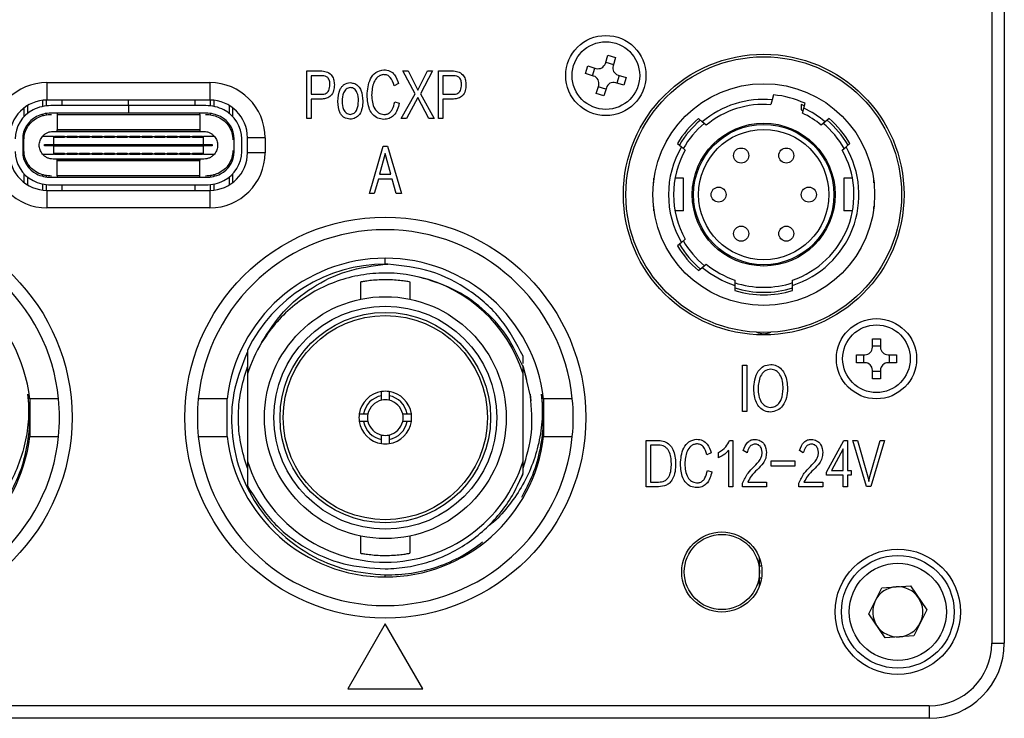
# Model space of a CAD drawing. Header units: millimetres. Extents: x 0 to 9967, y 0 to 1612.
# Tile 5 of 6: x 9928 to 9967, y 1493 to 1521. Entities that reach past the tile are written whole.
import ezdxf

# ---------------------------------------------------------------- set-up
doc = ezdxf.new("R2010")
doc.units = ezdxf.units.MM
doc.layers.add('粗实线', color=7, linetype='Continuous', lineweight=50)

msp = doc.modelspace()

# ---------------------------------------------------------------- linework, layer by layer
at = {"layer": '粗实线', "lineweight": 30}
for p, q in [((9966.368, 1551.923), (9966.368, 1495.923)), ((9966.868, 1551.923), (9966.868, 1495.923)), ((9950.948, 1519.06), (9951.047, 1519.385)), ((9951.047, 1519.385), (9951.353, 1519.293)), ((9950.156, 1518.652), (9950.249, 1518.958)), ((9950.249, 1518.958), (9950.574, 1518.859)), ((9950.963, 1519.109), (9951.269, 1519.016)), ((9951.353, 1519.293), (9951.254, 1518.967)), ((9939.033, 1518.756), (9939.638, 1518.756)), ((9939.033, 1516.862), (9939.033, 1518.756)), ((9939.21, 1518.567), (9939.21, 1517.827)), ((9939.65, 1518.567), (9939.21, 1518.567)), ((9942.87, 1518.756), (9943.074, 1518.756)), ((9943.366, 1517.842), (9942.87, 1518.756)), ((9943.074, 1518.756), (9943.469, 1517.989)), ((9943.469, 1517.989), (9943.854, 1518.756)), ((9944.054, 1518.756), (9943.574, 1517.842)), ((9943.854, 1518.756), (9944.054, 1518.756)), ((9944.286, 1518.756), (9944.891, 1518.756)), ((9944.286, 1516.862), (9944.286, 1518.756)), ((9944.463, 1518.567), (9944.463, 1517.827)), ((9944.903, 1518.567), (9944.463, 1518.567)), ((9950.481, 1518.553), (9950.156, 1518.652)), ((9950.432, 1518.568), (9950.525, 1518.874)), ((9951.504, 1518.578), (9951.411, 1518.272)), ((9951.455, 1518.593), (9951.78, 1518.495)), ((9928.668, 1518.293), (9935.168, 1518.293)), ((9928.668, 1518.293), (9928.668, 1517.593)), ((9935.168, 1518.293), (9935.168, 1517.593)), ((9942.697, 1518.25), (9942.524, 1518.169)), ((9950.583, 1517.854), (9950.682, 1518.179)), ((9951.688, 1518.188), (9951.362, 1518.287)), ((9951.78, 1518.495), (9951.688, 1518.188)), ((9939.21, 1517.827), (9939.662, 1517.827)), ((9942.806, 1516.862), (9943.366, 1517.842)), ((9943.574, 1517.842), (9944.123, 1516.862)), ((9944.463, 1517.827), (9944.915, 1517.827)), ((9950.89, 1517.761), (9950.583, 1517.854)), ((9950.973, 1518.037), (9950.667, 1518.13)), ((9950.988, 1518.087), (9950.89, 1517.761)), ((9957.662, 1517.804), (9957.609, 1517.608)), ((9928.498, 1517.339), (9928.498, 1517.583)), ((9928.648, 1517.363), (9928.648, 1517.593)), ((9935.168, 1517.593), (9928.668, 1517.593)), ((9929.268, 1517.393), (9929.268, 1517.593)), ((9929.268, 1517.393), (9931.913, 1517.393)), ((9929.268, 1517.373), (9929.268, 1517.393)), ((9931.913, 1517.593), (9931.913, 1517.393)), ((9931.923, 1517.468), (9931.913, 1517.468)), ((9931.913, 1517.373), (9931.913, 1517.393)), ((9931.923, 1517.393), (9931.923, 1517.593)), ((9931.923, 1517.393), (9934.568, 1517.393)), ((9931.923, 1517.373), (9931.923, 1517.393)), ((9934.568, 1517.593), (9934.568, 1517.393)), ((9934.568, 1517.393), (9934.568, 1517.373)), ((9935.188, 1517.363), (9935.188, 1517.593)), ((9935.338, 1517.339), (9935.338, 1517.583)), ((9939.642, 1517.637), (9939.21, 1517.637)), ((9939.21, 1517.637), (9939.21, 1516.862)), ((9942.544, 1517.531), (9942.721, 1517.47)), ((9943.465, 1517.693), (9943.017, 1516.862)), ((9943.903, 1516.862), (9943.465, 1517.693)), ((9944.463, 1517.637), (9944.463, 1516.862)), ((9944.895, 1517.637), (9944.463, 1517.637)), ((9957.609, 1517.608), (9957.557, 1517.412)), ((9958.768, 1517.423), (9958.768, 1517.205)), ((9958.865, 1517.271), (9958.917, 1517.467)), ((9927.748, 1517.278), (9927.748, 1516.931)), ((9927.898, 1517.068), (9927.898, 1517.38)), ((9928.498, 1516.974), (9928.498, 1517.031)), ((9928.648, 1517.008), (9928.648, 1517.061)), ((9931.914, 1517.373), (9928.824, 1517.373)), ((9931.914, 1517.073), (9928.824, 1517.073)), ((9929.068, 1517.073), (9929.068, 1517.013)), ((9929.068, 1517.013), (9934.768, 1517.013)), ((9929.068, 1517.013), (9929.068, 1516.403)), ((9931.914, 1517.373), (9931.914, 1517.073)), ((9931.914, 1517.373), (9931.923, 1517.373)), ((9931.914, 1517.073), (9931.924, 1517.073)), ((9931.923, 1517.373), (9931.923, 1517.073)), ((9931.923, 1517.373), (9931.924, 1517.373)), ((9931.923, 1517.073), (9931.924, 1517.073)), ((9931.924, 1517.373), (9931.924, 1517.073)), ((9935.012, 1517.373), (9931.924, 1517.373)), ((9935.012, 1517.073), (9931.924, 1517.073)), ((9934.768, 1517.013), (9934.768, 1517.073)), ((9934.768, 1517.013), (9934.768, 1516.403)), ((9935.188, 1517.008), (9935.188, 1517.061)), ((9935.938, 1517.38), (9935.938, 1517.068)), ((9936.088, 1516.931), (9936.088, 1517.278)), ((9958.768, 1517.205), (9958.842, 1517.172)), ((9958.812, 1517.075), (9958.865, 1517.271)), ((9939.21, 1516.862), (9939.033, 1516.862)), ((9943.017, 1516.862), (9942.806, 1516.862)), ((9944.123, 1516.862), (9943.903, 1516.862)), ((9944.463, 1516.862), (9944.286, 1516.862)), ((9954.818, 1516.728), (9954.662, 1516.858)), ((9954.973, 1516.597), (9954.818, 1516.728)), ((9959.718, 1516.728), (9959.563, 1516.597)), ((9959.874, 1516.858), (9959.718, 1516.728)), ((9928.908, 1516.343), (9934.928, 1516.343)), ((9934.768, 1516.403), (9929.068, 1516.403)), ((9929.068, 1516.393), (9929.068, 1516.403)), ((9934.768, 1516.393), (9929.068, 1516.393)), ((9929.068, 1516.343), (9929.068, 1516.393)), ((9934.768, 1516.403), (9934.768, 1516.393)), ((9934.768, 1516.393), (9934.768, 1516.343)), ((9927.698, 1516.043), (9927.698, 1515.543)), ((9927.748, 1515.583), (9927.748, 1516.003)), ((9928.923, 1516.143), (9928.484, 1516.143)), ((9928.573, 1515.768), (9928.573, 1515.818)), ((9928.573, 1515.818), (9928.923, 1515.818)), ((9928.923, 1516.143), (9928.923, 1515.818)), ((9928.923, 1516.143), (9928.968, 1516.143)), ((9928.923, 1515.818), (9934.913, 1515.818)), ((9928.923, 1515.818), (9928.923, 1515.768)), ((9928.968, 1516.103), (9928.968, 1516.143)), ((9929.368, 1516.143), (9928.968, 1516.143)), ((9929.368, 1516.103), (9928.968, 1516.103)), ((9929.368, 1516.143), (9929.368, 1516.103)), ((9929.368, 1516.143), (9929.468, 1516.143)), ((9929.468, 1516.103), (9929.468, 1516.143)), ((9929.868, 1516.143), (9929.468, 1516.143)), ((9929.868, 1516.103), (9929.468, 1516.103)), ((9929.868, 1516.143), (9929.868, 1516.103)), ((9929.868, 1516.143), (9929.968, 1516.143)), ((9929.968, 1516.103), (9929.968, 1516.143)), ((9930.368, 1516.143), (9929.968, 1516.143)), ((9930.368, 1516.103), (9929.968, 1516.103)), ((9930.368, 1516.143), (9930.368, 1516.103)), ((9930.368, 1516.143), (9930.468, 1516.143)), ((9930.468, 1516.103), (9930.468, 1516.143)), ((9930.868, 1516.143), (9930.468, 1516.143)), ((9930.868, 1516.103), (9930.468, 1516.103)), ((9930.868, 1516.143), (9930.868, 1516.103)), ((9930.868, 1516.143), (9930.968, 1516.143)), ((9930.968, 1516.103), (9930.968, 1516.143)), ((9931.368, 1516.143), (9930.968, 1516.143)), ((9931.368, 1516.103), (9930.968, 1516.103)), ((9931.368, 1516.143), (9931.468, 1516.143)), ((9931.368, 1516.143), (9931.368, 1516.103)), ((9931.468, 1516.103), (9931.468, 1516.143)), ((9931.868, 1516.143), (9931.468, 1516.143)), ((9931.868, 1516.103), (9931.468, 1516.103)), ((9931.868, 1516.143), (9931.968, 1516.143)), ((9931.868, 1516.143), (9931.868, 1516.103)), ((9931.968, 1516.103), (9931.968, 1516.143)), ((9932.368, 1516.143), (9931.968, 1516.143)), ((9932.368, 1516.103), (9931.968, 1516.103)), ((9932.368, 1516.143), (9932.368, 1516.103)), ((9932.368, 1516.143), (9932.468, 1516.143)), ((9932.468, 1516.103), (9932.468, 1516.143)), ((9932.868, 1516.143), (9932.468, 1516.143)), ((9932.868, 1516.103), (9932.468, 1516.103)), ((9932.868, 1516.143), (9932.868, 1516.103)), ((9932.868, 1516.143), (9932.968, 1516.143)), ((9932.968, 1516.103), (9932.968, 1516.143)), ((9933.368, 1516.143), (9932.968, 1516.143)), ((9933.368, 1516.103), (9932.968, 1516.103)), ((9933.368, 1516.143), (9933.368, 1516.103)), ((9933.368, 1516.143), (9933.468, 1516.143)), ((9933.468, 1516.103), (9933.468, 1516.143)), ((9933.868, 1516.143), (9933.468, 1516.143)), ((9933.868, 1516.103), (9933.468, 1516.103)), ((9933.868, 1516.143), (9933.868, 1516.103)), ((9933.868, 1516.143), (9933.968, 1516.143)), ((9933.968, 1516.103), (9933.968, 1516.143)), ((9934.368, 1516.143), (9933.968, 1516.143)), ((9934.368, 1516.103), (9933.968, 1516.103)), ((9934.368, 1516.143), (9934.368, 1516.103)), ((9934.368, 1516.143), (9934.468, 1516.143)), ((9934.468, 1516.103), (9934.468, 1516.143)), ((9934.868, 1516.143), (9934.468, 1516.143)), ((9934.868, 1516.103), (9934.468, 1516.103)), ((9934.868, 1516.143), (9934.868, 1516.103)), ((9934.868, 1516.143), (9934.913, 1516.143)), ((9934.913, 1515.818), (9934.913, 1516.143)), ((9935.352, 1516.143), (9934.913, 1516.143)), ((9934.913, 1515.818), (9935.263, 1515.818)), ((9934.913, 1515.818), (9934.913, 1515.768)), ((9935.263, 1515.818), (9935.263, 1515.768)), ((9936.138, 1515.543), (9936.138, 1516.043)), ((9936.438, 1515.543), (9936.438, 1516.043)), ((9936.668, 1515.493), (9936.668, 1516.093)), ((9937.368, 1516.093), (9936.668, 1516.093)), ((9937.368, 1516.093), (9937.368, 1515.493)), ((9953.827, 1515.862), (9953.982, 1515.732)), ((9960.554, 1515.732), (9960.709, 1515.862)), ((9928.484, 1515.443), (9928.923, 1515.443)), ((9928.923, 1515.768), (9928.573, 1515.768)), ((9928.923, 1515.768), (9928.923, 1515.443)), ((9928.923, 1515.768), (9934.913, 1515.768)), ((9928.968, 1515.443), (9928.923, 1515.443)), ((9928.968, 1515.483), (9929.368, 1515.483)), ((9928.968, 1515.443), (9928.968, 1515.483)), ((9928.968, 1515.443), (9929.368, 1515.443)), ((9929.368, 1515.483), (9929.368, 1515.443)), ((9929.468, 1515.443), (9929.368, 1515.443)), ((9929.468, 1515.483), (9929.868, 1515.483)), ((9929.468, 1515.443), (9929.468, 1515.483)), ((9929.468, 1515.443), (9929.868, 1515.443)), ((9929.868, 1515.483), (9929.868, 1515.443)), ((9929.968, 1515.443), (9929.868, 1515.443)), ((9929.968, 1515.483), (9930.368, 1515.483)), ((9929.968, 1515.443), (9929.968, 1515.483)), ((9929.968, 1515.443), (9930.368, 1515.443)), ((9930.368, 1515.483), (9930.368, 1515.443)), ((9930.468, 1515.443), (9930.368, 1515.443)), ((9930.468, 1515.483), (9930.868, 1515.483)), ((9930.468, 1515.443), (9930.468, 1515.483)), ((9930.468, 1515.443), (9930.868, 1515.443)), ((9930.868, 1515.483), (9930.868, 1515.443)), ((9930.968, 1515.443), (9930.868, 1515.443)), ((9930.968, 1515.483), (9931.368, 1515.483)), ((9930.968, 1515.443), (9930.968, 1515.483)), ((9930.968, 1515.443), (9931.368, 1515.443)), ((9931.368, 1515.483), (9931.368, 1515.443)), ((9931.468, 1515.443), (9931.368, 1515.443)), ((9931.468, 1515.483), (9931.868, 1515.483)), ((9931.468, 1515.443), (9931.468, 1515.483)), ((9931.468, 1515.443), (9931.868, 1515.443)), ((9931.868, 1515.483), (9931.868, 1515.443)), ((9931.968, 1515.443), (9931.868, 1515.443)), ((9931.968, 1515.483), (9932.368, 1515.483)), ((9931.968, 1515.443), (9931.968, 1515.483)), ((9931.968, 1515.443), (9932.368, 1515.443)), ((9932.368, 1515.483), (9932.368, 1515.443)), ((9932.468, 1515.443), (9932.368, 1515.443)), ((9932.468, 1515.483), (9932.868, 1515.483)), ((9932.468, 1515.443), (9932.468, 1515.483)), ((9932.468, 1515.443), (9932.868, 1515.443)), ((9932.868, 1515.483), (9932.868, 1515.443)), ((9932.968, 1515.443), (9932.868, 1515.443)), ((9932.968, 1515.483), (9933.368, 1515.483)), ((9932.968, 1515.443), (9932.968, 1515.483)), ((9932.968, 1515.443), (9933.368, 1515.443)), ((9933.368, 1515.483), (9933.368, 1515.443)), ((9933.468, 1515.443), (9933.368, 1515.443)), ((9933.468, 1515.483), (9933.868, 1515.483)), ((9933.468, 1515.443), (9933.468, 1515.483)), ((9933.468, 1515.443), (9933.868, 1515.443)), ((9933.868, 1515.483), (9933.868, 1515.443)), ((9933.968, 1515.443), (9933.868, 1515.443)), ((9933.968, 1515.483), (9934.368, 1515.483)), ((9933.968, 1515.443), (9933.968, 1515.483)), ((9933.968, 1515.443), (9934.368, 1515.443)), ((9934.368, 1515.483), (9934.368, 1515.443)), ((9934.468, 1515.443), (9934.368, 1515.443)), ((9934.468, 1515.483), (9934.868, 1515.483)), ((9934.468, 1515.443), (9934.468, 1515.483)), ((9934.468, 1515.443), (9934.868, 1515.443)), ((9934.868, 1515.483), (9934.868, 1515.443)), ((9934.913, 1515.443), (9934.868, 1515.443)), ((9934.913, 1515.443), (9934.913, 1515.768)), ((9935.263, 1515.768), (9934.913, 1515.768)), ((9934.913, 1515.443), (9935.352, 1515.443)), ((9937.368, 1515.493), (9936.668, 1515.493)), ((9941.532, 1513.862), (9942.081, 1515.756)), ((9942.167, 1515.465), (9941.939, 1514.642)), ((9942.081, 1515.756), (9942.252, 1515.756)), ((9942.391, 1514.642), (9942.167, 1515.465)), ((9942.252, 1515.756), (9942.817, 1513.862)), ((9953.982, 1515.732), (9954.138, 1515.601)), ((9960.398, 1515.601), (9960.554, 1515.732)), ((9934.928, 1515.243), (9928.908, 1515.243)), ((9929.068, 1515.193), (9929.068, 1515.243)), ((9929.068, 1515.193), (9934.768, 1515.193)), ((9929.068, 1515.183), (9929.068, 1515.193)), ((9929.068, 1515.183), (9934.768, 1515.183)), ((9929.068, 1514.573), (9929.068, 1515.183)), ((9934.768, 1515.243), (9934.768, 1515.193)), ((9934.768, 1515.193), (9934.768, 1515.183)), ((9934.768, 1514.573), (9934.768, 1515.183)), ((9927.748, 1514.656), (9927.748, 1514.308)), ((9936.088, 1514.308), (9936.088, 1514.656)), ((9941.939, 1514.642), (9942.391, 1514.642)), ((9927.898, 1514.206), (9927.898, 1514.518)), ((9928.498, 1514.555), (9928.498, 1514.612)), ((9928.498, 1514.003), (9928.498, 1514.247)), ((9928.648, 1514.525), (9928.648, 1514.578)), ((9928.824, 1514.513), (9935.012, 1514.513)), ((9934.768, 1514.573), (9929.068, 1514.573)), ((9929.068, 1514.573), (9929.068, 1514.513)), ((9934.768, 1514.513), (9934.768, 1514.573)), ((9935.188, 1514.525), (9935.188, 1514.578)), ((9935.338, 1514.555), (9935.338, 1514.612)), ((9935.338, 1514.003), (9935.338, 1514.247)), ((9935.938, 1514.518), (9935.938, 1514.206)), ((9941.891, 1514.445), (9941.724, 1513.862)), ((9942.44, 1514.445), (9941.891, 1514.445)), ((9942.605, 1513.862), (9942.44, 1514.445)), ((9952.868, 1514.473), (9952.868, 1514.293)), ((9952.868, 1514.473), (9952.891, 1514.473)), ((9954.068, 1514.473), (9953.727, 1514.473)), ((9954.068, 1513.173), (9954.068, 1514.473)), ((9960.468, 1514.473), (9960.468, 1513.173)), ((9960.809, 1514.473), (9960.468, 1514.473)), ((9961.668, 1514.473), (9961.645, 1514.473)), ((9961.668, 1514.293), (9961.668, 1514.473)), ((9928.648, 1513.993), (9928.648, 1514.223)), ((9928.668, 1513.993), (9935.168, 1513.993)), ((9928.668, 1513.993), (9928.668, 1513.293)), ((9928.824, 1514.213), (9935.012, 1514.213)), ((9929.268, 1514.193), (9929.268, 1514.213)), ((9934.568, 1514.193), (9929.268, 1514.193)), ((9929.268, 1513.993), (9929.268, 1514.193)), ((9934.568, 1514.213), (9934.568, 1514.193)), ((9934.568, 1514.193), (9934.568, 1513.993)), ((9935.168, 1513.993), (9935.168, 1513.293)), ((9935.188, 1513.993), (9935.188, 1514.223)), ((9941.724, 1513.862), (9941.532, 1513.862)), ((9942.817, 1513.862), (9942.605, 1513.862)), ((9935.168, 1513.293), (9928.668, 1513.293)), ((9952.868, 1513.353), (9952.868, 1513.173)), ((9952.891, 1513.173), (9952.868, 1513.173)), ((9954.068, 1513.173), (9953.727, 1513.173)), ((9960.809, 1513.173), (9960.468, 1513.173)), ((9961.668, 1513.173), (9961.645, 1513.173)), ((9961.668, 1513.173), (9961.668, 1513.353)), ((9953.982, 1511.915), (9953.827, 1511.784)), ((9954.138, 1512.045), (9953.982, 1511.915)), ((9942.168, 1511.048), (9942.168, 1511.283)), ((9942.168, 1511.042), (9942.272, 1511.047)), ((9954.662, 1510.788), (9954.818, 1510.919)), ((9954.818, 1510.919), (9954.973, 1511.049)), ((9941.178, 1510.335), (9941.178, 1509.645)), ((9943.158, 1509.645), (9943.158, 1510.335)), ((9956.118, 1510.412), (9956.118, 1510.201)), ((9958.418, 1510.201), (9958.418, 1510.412)), ((9956.118, 1510.201), (9956.118, 1509.992)), ((9958.418, 1509.992), (9958.418, 1510.201)), ((9961.608, 1508.073), (9961.928, 1508.073)), ((9961.608, 1507.733), (9961.608, 1508.073)), ((9961.928, 1508.073), (9961.928, 1507.733)), ((9936.668, 1507.618), (9936.668, 1506.667)), ((9961.608, 1507.785), (9961.928, 1507.785)), ((9947.668, 1507.084), (9947.668, 1507.373)), ((9960.968, 1507.113), (9960.968, 1507.433)), ((9960.968, 1507.433), (9961.308, 1507.433)), ((9961.257, 1507.113), (9961.257, 1507.433)), ((9962.228, 1507.433), (9962.568, 1507.433)), ((9962.279, 1507.433), (9962.279, 1507.113)), ((9962.568, 1507.433), (9962.568, 1507.113)), ((9947.964, 1505.784), (9947.668, 1507.001)), ((9947.668, 1506.667), (9947.668, 1506.945)), ((9947.668, 1506.945), (9947.804, 1506.443)), ((9956.416, 1507.016), (9956.59, 1507.016)), ((9956.416, 1505.164), (9956.416, 1507.016)), ((9956.59, 1507.016), (9956.59, 1505.164)), ((9961.308, 1507.113), (9960.968, 1507.113)), ((9961.608, 1506.473), (9961.608, 1506.813)), ((9961.928, 1506.813), (9961.928, 1506.473)), ((9962.568, 1507.113), (9962.228, 1507.113)), ((9936.668, 1506.667), (9936.668, 1503.178)), ((9947.668, 1503.178), (9947.668, 1506.667)), ((9961.928, 1506.762), (9961.608, 1506.762)), ((9961.928, 1506.473), (9961.608, 1506.473)), ((9929.131, 1505.673), (9927.984, 1505.673)), ((9927.984, 1505.673), (9927.984, 1504.173)), ((9935.852, 1505.673), (9934.706, 1505.673)), ((9935.852, 1504.173), (9935.852, 1505.673)), ((9942.018, 1505.793), (9942.018, 1505.962)), ((9942.018, 1505.617), (9942.018, 1505.793)), ((9942.318, 1505.962), (9942.318, 1505.793)), ((9942.318, 1505.793), (9942.318, 1505.617)), ((9947.945, 1505.863), (9947.969, 1505.594)), ((9949.631, 1505.673), (9948.484, 1505.673)), ((9948.484, 1505.673), (9948.484, 1504.173)), ((9941.129, 1505.073), (9941.298, 1505.073)), ((9941.298, 1505.073), (9941.474, 1505.073)), ((9942.862, 1505.073), (9943.038, 1505.073)), ((9943.038, 1505.073), (9943.207, 1505.073)), ((9956.59, 1505.164), (9956.416, 1505.164)), ((9941.298, 1504.773), (9941.129, 1504.773)), ((9941.474, 1504.773), (9941.298, 1504.773)), ((9943.038, 1504.773), (9942.862, 1504.773)), ((9943.207, 1504.773), (9943.038, 1504.773)), ((9927.984, 1504.173), (9929.131, 1504.173)), ((9934.706, 1504.173), (9935.852, 1504.173)), ((9942.018, 1504.052), (9942.018, 1504.229)), ((9942.018, 1503.883), (9942.018, 1504.052)), ((9942.318, 1504.229), (9942.318, 1504.052)), ((9942.318, 1504.052), (9942.318, 1503.883)), ((9948.484, 1504.173), (9949.631, 1504.173)), ((9952.575, 1504.016), (9953.076, 1504.016)), ((9952.575, 1502.164), (9952.575, 1504.016)), ((9953.072, 1503.83), (9952.744, 1503.83)), ((9952.744, 1503.83), (9952.744, 1502.352)), ((9955.907, 1504.016), (9956.041, 1504.016)), ((9956.041, 1504.016), (9956.041, 1502.164)), ((9959.769, 1502.748), (9960.461, 1504.016)), ((9960.441, 1503.672), (9959.976, 1502.812)), ((9960.441, 1502.812), (9960.441, 1503.672)), ((9960.461, 1504.016), (9960.613, 1504.016)), ((9960.613, 1504.016), (9960.613, 1502.812)), ((9960.83, 1504.016), (9961.013, 1504.016)), ((9961.374, 1502.169), (9960.83, 1504.016)), ((9961.013, 1504.016), (9961.425, 1502.562)), ((9961.498, 1502.567), (9961.91, 1504.016)), ((9962.094, 1504.016), (9961.538, 1502.169)), ((9961.91, 1504.016), (9962.094, 1504.016)), ((9955.171, 1503.521), (9955.002, 1503.442)), ((9955.457, 1503.318), (9955.457, 1503.531)), ((9955.873, 1502.164), (9955.873, 1503.615)), ((9956.601, 1503.521), (9956.445, 1503.61)), ((9958.848, 1503.521), (9958.692, 1503.61)), ((9936.668, 1503.178), (9936.668, 1502.199)), ((9947.668, 1502.714), (9947.668, 1503.178)), ((9957.569, 1503.201), (9958.512, 1503.201)), ((9957.569, 1502.991), (9957.569, 1503.201)), ((9958.512, 1502.991), (9957.569, 1502.991)), ((9958.512, 1503.201), (9958.512, 1502.991)), ((9947.467, 1502.287), (9947.668, 1502.661)), ((9955.022, 1502.817), (9955.195, 1502.758)), ((9959.769, 1502.622), (9959.769, 1502.748)), ((9960.441, 1502.622), (9959.769, 1502.622)), ((9959.976, 1502.812), (9960.441, 1502.812)), ((9960.441, 1502.164), (9960.441, 1502.622)), ((9960.613, 1502.812), (9960.751, 1502.812)), ((9960.613, 1502.622), (9960.613, 1502.164)), ((9960.751, 1502.622), (9960.613, 1502.622)), ((9960.751, 1502.812), (9960.751, 1502.622)), ((9961.425, 1502.562), (9961.459, 1502.367)), ((9961.459, 1502.367), (9961.498, 1502.567)), ((9953.064, 1502.164), (9952.575, 1502.164)), ((9952.744, 1502.352), (9953.064, 1502.352)), ((9956.041, 1502.164), (9955.873, 1502.164)), ((9956.422, 1502.164), (9956.422, 1502.307)), ((9957.384, 1502.164), (9956.422, 1502.164)), ((9956.629, 1502.352), (9957.384, 1502.352)), ((9957.384, 1502.352), (9957.384, 1502.164)), ((9958.668, 1502.164), (9958.668, 1502.307)), ((9959.631, 1502.164), (9958.668, 1502.164)), ((9958.875, 1502.352), (9959.631, 1502.352)), ((9959.631, 1502.352), (9959.631, 1502.164)), ((9960.613, 1502.164), (9960.441, 1502.164)), ((9961.538, 1502.169), (9961.374, 1502.169)), ((9941.178, 1500.2), (9941.178, 1499.51)), ((9943.158, 1499.51), (9943.158, 1500.2)), ((9957.098, 1498.763), (9957.098, 1499.32)), ((9957.098, 1499.013), (9957.179, 1499.013)), ((9942.168, 1498.563), (9942.168, 1498.645)), ((9957.098, 1498.206), (9957.098, 1498.763)), ((9957.179, 1498.513), (9957.098, 1498.513)), ((9961.466, 1497.097), (9961.977, 1498.133)), ((9961.977, 1498.133), (9963.129, 1498.209)), ((9963.129, 1498.209), (9963.771, 1497.249)), ((9962.108, 1496.137), (9961.466, 1497.097)), ((9963.771, 1497.249), (9963.26, 1496.213)), ((9942.168, 1496.691), (9940.668, 1494.093)), ((9943.668, 1494.093), (9942.168, 1496.691)), ((9963.26, 1496.213), (9962.108, 1496.137)), ((9966.368, 1495.923), (9966.868, 1495.923)), ((9940.668, 1494.093), (9943.668, 1494.093)), ((9963.868, 1493.423), (9907.868, 1493.423)), ((9963.868, 1493.423), (9963.868, 1492.923)), ((9963.868, 1492.923), (9907.868, 1492.923))]:
    msp.add_line(p, q, dxfattribs=at)
for centre, radius in [((9950.968, 1518.573), 1.6), ((9950.968, 1518.573), 1.35), ((9957.268, 1513.823), 5.6), ((9957.268, 1513.823), 5.5), ((9957.268, 1513.823), 4.425), ((9957.268, 1513.823), 2.85), ((9957.268, 1513.823), 2.8), ((9957.268, 1513.823), 2.6), ((9956.368, 1515.382), 0.3), ((9958.168, 1515.382), 0.3), ((9955.468, 1513.823), 0.3), ((9959.068, 1513.823), 0.3), ((9921.668, 1504.923), 8), ((9942.168, 1504.923), 8), ((9956.368, 1512.264), 0.3), ((9958.168, 1512.264), 0.3), ((9942.168, 1504.923), 4.825), ((9942.168, 1504.923), 4.45), ((9942.168, 1504.923), 4.2), ((9942.168, 1504.923), 4.075), ((9961.768, 1507.273), 1.6), ((9961.768, 1507.273), 1.35), ((9955.598, 1498.763), 1.6), ((9955.598, 1498.763), 1.5), ((9962.618, 1497.173), 2.5), ((9962.618, 1497.173), 2.25), ((9962.618, 1497.173), 1.938)]:
    msp.add_circle(centre, radius, dxfattribs=at)
for centre, radius, start, end in [((9950.661, 1519.147), 0.3, 253.1735, 343.1735), ((9951.542, 1518.88), 0.3, 163.1735, 253.1735), ((9928.668, 1516.093), 2.2, 90, 180), ((9935.168, 1516.093), 2.2, 0, 90), ((9950.395, 1518.266), 0.3, 343.1735, 73.1735), ((9951.275, 1518), 0.3, 73.1735, 163.1735), ((9957.268, 1513.823), 4, 65.648, 84.352), ((9928.668, 1516.093), 1.5, 90, 180), ((9935.168, 1516.093), 1.5, 0, 90), ((9957.268, 1513.823), 3.8, 84.849, 130.151), ((9957.268, 1513.823), 3.6, 85.4021, 129.5979), ((9957.268, 1513.823), 3.9, 65.4059, 67.3801), ((9928.698, 1516.043), 1.3, 116.7655, 180), ((9928.824, 1515.793), 1.58, 90, 116.7655), ((9928.824, 1515.793), 1.28, 90, 116.7655), ((9935.012, 1515.793), 1.58, 63.2345, 90), ((9935.012, 1515.793), 1.28, 63.2345, 90), ((9935.138, 1516.043), 1.3, 0, 63.2345), ((9957.268, 1513.823), 3.6, 50.4021, 64.5979), ((9957.268, 1513.823), 3.8, 49.849, 65.151), ((9928.698, 1516.043), 1, 116.7655, 180), ((9935.138, 1516.043), 1, 0, 63.2345), ((9957.268, 1513.823), 4, 130.648, 149.352), ((9957.268, 1513.823), 3.9, 130.4059, 149.5941), ((9957.268, 1513.823), 3.7, 129.8349, 150.2134), ((9957.268, 1513.823), 3.7, 29.7612, 50.3107), ((9957.268, 1513.823), 3.9, 30.4059, 49.5941), ((9957.268, 1513.823), 4, 30.648, 49.352), ((9928.668, 1515.493), 2.2, 180, 270), ((9928.668, 1515.493), 1.5, 180, 270), ((9928.698, 1515.543), 1.3, 180, 243.2345), ((9928.698, 1515.543), 1, 180, 243.2345), ((9935.168, 1515.493), 2.2, 270, 0), ((9935.168, 1515.493), 1.5, 270, 0), ((9935.138, 1515.543), 1, 296.7655, 0), ((9935.138, 1515.543), 1.3, 296.7655, 0), ((9957.268, 1513.823), 3.8, 149.849, 210.151), ((9957.268, 1513.823), 3.6, 150.4021, 209.5979), ((9957.268, 1513.823), 3.8, 287.6157, 30.151), ((9957.268, 1513.823), 3.6, 288.6293, 29.5979), ((9928.824, 1515.793), 1.28, 243.2345, 270), ((9935.012, 1515.793), 1.28, 270, 296.7655), ((9928.824, 1515.793), 1.58, 243.2345, 270), ((9935.012, 1515.793), 1.58, 270, 296.7655), ((9921.668, 1504.923), 7.5, 5.7392, 174.2608), ((9942.168, 1504.923), 7.5, 5.7392, 174.2608), ((9957.268, 1513.823), 3.7, 209.6909, 230.3089), ((9957.268, 1513.823), 4, 210.648, 229.352), ((9957.268, 1513.823), 3.9, 210.4059, 229.5941), ((9921.668, 1504.923), 6.36, 6.7723, 173.2277), ((9942.168, 1504.923), 6.36, 6.7723, 173.2277), ((9942.168, 1504.923), 6.125, 90, 153.8911), ((9942.168, 1504.923), 6.125, 89.0247, 90), ((9957.268, 1513.823), 3.8, 229.849, 252.3843), ((9957.268, 1513.823), 3.6, 230.4021, 251.3707), ((9942.168, 1504.923), 5.77, 17.597, 76.4253), ((9957.268, 1513.823), 3.7, 251.5653, 288.3325), ((9957.268, 1513.823), 3.9, 252.8502, 287.1498), ((9957.268, 1513.823), 4, 253.2917, 286.7083), ((9957.268, 1509.023), 0.75, 247.408, 292.592), ((9942.168, 1504.923), 5.77, 148.5598, 162.403), ((9961.308, 1507.733), 0.3, 270, 0), ((9962.228, 1507.733), 0.3, 180, 270), ((9961.308, 1506.813), 0.3, 0, 90), ((9962.228, 1506.813), 0.3, 90, 180), ((9921.668, 1504.923), 7.5, 354.2608, 5.7392), ((9942.168, 1504.923), 7.5, 174.2608, 185.7392), ((9942.168, 1504.923), 1.05, 98.2132, 171.7868), ((9942.168, 1504.923), 0.883, 99.7785, 170.2215), ((9942.168, 1504.923), 0.71, 102.1966, 167.8034), ((9942.168, 1504.923), 1.05, 81.7868, 98.2132), ((9942.168, 1504.923), 0.71, 77.8034, 102.1966), ((9942.168, 1504.923), 1.05, 8.2132, 81.7868), ((9942.168, 1504.923), 0.883, 9.7785, 80.2215), ((9942.168, 1504.923), 0.71, 12.1966, 77.8034), ((9942.168, 1504.923), 7.5, 354.2608, 5.7392), ((9942.168, 1504.923), 1.05, 171.7868, 188.2132), ((9942.168, 1504.923), 0.71, 167.8034, 192.1966), ((9942.168, 1504.923), 0.71, 347.8034, 12.1966), ((9942.168, 1504.923), 1.05, 351.7868, 8.2132), ((9942.168, 1504.923), 1.05, 188.2132, 261.7868), ((9942.168, 1504.923), 0.883, 189.7785, 260.2215), ((9942.168, 1504.923), 0.71, 192.1966, 257.8034), ((9942.168, 1504.923), 0.883, 279.7785, 350.2215), ((9942.168, 1504.923), 0.71, 282.1966, 347.8034), ((9942.168, 1504.923), 1.05, 278.2132, 351.7868), ((9921.668, 1504.923), 7.5, 185.7392, 354.2608), ((9921.668, 1504.923), 6.36, 186.7723, 353.2277), ((9942.168, 1504.923), 7.5, 185.7392, 354.2608), ((9942.168, 1504.923), 6.36, 186.7723, 353.2277), ((9942.168, 1504.923), 0.71, 257.8034, 282.1966), ((9942.168, 1504.923), 1.05, 261.7868, 278.2132), ((9942.168, 1504.923), 5.77, 197.597, 342.403), ((9962.618, 1497.173), 1, 93.7754, 153.7754), ((9962.618, 1497.173), 1, 33.7754, 93.7754), ((9962.618, 1497.173), 1, 153.7754, 213.7754), ((9962.618, 1497.173), 1, 333.7754, 33.7754), ((9962.618, 1497.173), 1, 213.7754, 273.7754), ((9962.618, 1497.173), 1, 273.7754, 333.7754), ((9963.868, 1495.923), 2.5, 270, 0), ((9963.868, 1495.923), 3, 270, 0)]:
    msp.add_arc(centre, radius, start, end, dxfattribs=at)
for points, knots in [([(9939.638, 1518.756), (9939.716, 1518.748), (9939.871, 1518.73), (9940.046, 1518.581), (9940.119, 1518.392), (9940.129, 1518.27), (9940.134, 1518.209)], [0, 0, 0, 0, 0.280269, 0.558417, 0.778877, 1, 1, 1, 1]), ([(9939.958, 1518.214), (9939.956, 1518.264), (9939.951, 1518.364), (9939.885, 1518.495), (9939.768, 1518.56), (9939.689, 1518.564), (9939.65, 1518.567)], [0, 0, 0, 0, 0.281083, 0.559638, 0.779219, 1, 1, 1, 1]), ([(9941.44, 1517.786), (9941.459, 1518.012), (9941.486, 1518.35), (9941.771, 1518.734), (9941.996, 1518.779), (9942.108, 1518.802)], [0, 0, 0, 0, 0.500955, 0.750599, 1, 1, 1, 1]), ([(9942.104, 1518.612), (9942.061, 1518.605), (9941.975, 1518.59), (9941.824, 1518.499), (9941.654, 1518.234), (9941.633, 1517.972), (9941.62, 1517.797)], [0, 0, 0, 0, 0.125345, 0.2506, 0.499739, 1, 1, 1, 1]), ([(9942.524, 1518.169), (9942.485, 1518.289), (9942.432, 1518.457), (9942.252, 1518.601), (9942.153, 1518.608), (9942.104, 1518.612)], [0, 0, 0, 0, 0.559616, 0.77991, 1, 1, 1, 1]), ([(9942.108, 1518.802), (9942.191, 1518.794), (9942.356, 1518.777), (9942.592, 1518.577), (9942.657, 1518.374), (9942.697, 1518.25)], [0, 0, 0, 0, 0.280108, 0.559697, 1, 1, 1, 1]), ([(9944.891, 1518.756), (9944.969, 1518.748), (9945.124, 1518.73), (9945.299, 1518.581), (9945.372, 1518.392), (9945.382, 1518.27), (9945.387, 1518.209)], [0, 0, 0, 0, 0.280268, 0.558417, 0.778877, 1, 1, 1, 1]), ([(9945.211, 1518.214), (9945.209, 1518.264), (9945.204, 1518.364), (9945.138, 1518.495), (9945.021, 1518.56), (9944.942, 1518.564), (9944.903, 1518.567)], [0, 0, 0, 0, 0.281083, 0.559638, 0.779218, 1, 1, 1, 1]), ([(9940.134, 1518.209), (9940.129, 1518.129), (9940.118, 1517.97), (9940.012, 1517.763), (9939.83, 1517.654), (9939.704, 1517.642), (9939.642, 1517.637)], [0, 0, 0, 0, 0.281032, 0.559901, 0.77942, 1, 1, 1, 1]), ([(9939.662, 1517.827), (9939.696, 1517.83), (9939.765, 1517.836), (9939.857, 1517.89), (9939.945, 1518.015), (9939.953, 1518.132), (9939.958, 1518.214)], [0, 0, 0, 0, 0.187184, 0.373781, 0.560548, 1, 1, 1, 1]), ([(9940.274, 1517.541), (9940.286, 1517.711), (9940.3, 1517.924), (9940.433, 1518.136), (9940.558, 1518.252), (9940.683, 1518.275), (9940.767, 1518.29)], [0, 0, 0, 0, 0.499814, 0.625468, 0.750979, 1, 1, 1, 1]), ([(9940.767, 1518.29), (9940.828, 1518.282), (9940.952, 1518.265), (9941.107, 1518.15), (9941.245, 1517.914), (9941.26, 1517.703), (9941.271, 1517.556)], [0, 0, 0, 0, 0.186815, 0.373088, 0.559967, 1, 1, 1, 1]), ([(9945.387, 1518.209), (9945.382, 1518.129), (9945.371, 1517.97), (9945.265, 1517.763), (9945.083, 1517.654), (9944.958, 1517.642), (9944.895, 1517.637)], [0, 0, 0, 0, 0.281032, 0.559902, 0.779419, 1, 1, 1, 1]), ([(9944.915, 1517.827), (9944.949, 1517.83), (9945.018, 1517.836), (9945.11, 1517.89), (9945.198, 1518.015), (9945.206, 1518.132), (9945.211, 1518.214)], [0, 0, 0, 0, 0.1871842, 0.3737819, 0.5605486, 1, 1, 1, 1]), ([(9940.767, 1518.093), (9940.738, 1518.088), (9940.68, 1518.079), (9940.577, 1518.019), (9940.464, 1517.84), (9940.453, 1517.663), (9940.446, 1517.546)], [0, 0, 0, 0, 0.125353, 0.250624, 0.499745, 1, 1, 1, 1]), ([(9941.097, 1517.556), (9941.092, 1517.675), (9941.083, 1517.853), (9940.961, 1518.03), (9940.854, 1518.084), (9940.796, 1518.09), (9940.767, 1518.093)], [0, 0, 0, 0, 0.5002326, 0.7491061, 0.8744629, 1, 1, 1, 1]), ([(9942.104, 1516.826), (9942.023, 1516.837), (9941.861, 1516.859), (9941.657, 1517.008), (9941.475, 1517.318), (9941.455, 1517.593), (9941.44, 1517.786)], [0, 0, 0, 0, 0.186829, 0.373148, 0.560037, 1, 1, 1, 1]), ([(9941.62, 1517.797), (9941.635, 1517.605), (9941.657, 1517.339), (9941.884, 1517.068), (9942.031, 1517.035), (9942.104, 1517.019)], [0, 0, 0, 0, 0.559882, 0.78, 1, 1, 1, 1]), ([(9940.758, 1516.831), (9940.678, 1516.844), (9940.557, 1516.864), (9940.434, 1516.972), (9940.301, 1517.173), (9940.286, 1517.377), (9940.274, 1517.541)], [0, 0, 0, 0, 0.2492625, 0.3747998, 0.5004654, 1, 1, 1, 1]), ([(9940.446, 1517.546), (9940.453, 1517.432), (9940.463, 1517.261), (9940.578, 1517.091), (9940.679, 1517.036), (9940.734, 1517.028), (9940.762, 1517.024)], [0, 0, 0, 0, 0.500123, 0.749186, 0.874496, 1, 1, 1, 1]), ([(9941.271, 1517.556), (9941.265, 1517.463), (9941.254, 1517.278), (9941.164, 1517.029), (9940.978, 1516.862), (9940.832, 1516.842), (9940.758, 1516.831)], [0, 0, 0, 0, 0.281198, 0.561002, 0.780109, 1, 1, 1, 1]), ([(9940.762, 1517.024), (9940.792, 1517.027), (9940.85, 1517.035), (9940.929, 1517.075), (9940.992, 1517.137), (9941.08, 1517.29), (9941.09, 1517.438), (9941.097, 1517.556)], [0, 0, 0, 0, 0.125324, 0.250487, 0.375665, 0.501018, 1, 1, 1, 1]), ([(9942.104, 1517.019), (9942.151, 1517.022), (9942.244, 1517.027), (9942.365, 1517.105), (9942.486, 1517.269), (9942.52, 1517.423), (9942.544, 1517.531)], [0, 0, 0, 0, 0.186603, 0.372894, 0.559835, 1, 1, 1, 1]), ([(9942.721, 1517.47), (9942.7, 1517.38), (9942.659, 1517.202), (9942.525, 1516.978), (9942.321, 1516.842), (9942.177, 1516.832), (9942.104, 1516.826)], [0, 0, 0, 0, 0.280922, 0.560562, 0.78, 1, 1, 1, 1]), ([(9928.34, 1516.916), (9928.421, 1516.947), (9928.583, 1517.009), (9928.755, 1517.019), (9928.842, 1517.023)], [0, 0, 0, 0, 0.5, 1, 1, 1, 1]), ([(9934.994, 1517.023), (9935.081, 1517.019), (9935.254, 1517.009), (9935.415, 1516.947), (9935.496, 1516.916)], [0, 0, 0, 0, 0.5, 1, 1, 1, 1]), ([(9927.748, 1516.003), (9927.756, 1516.099), (9927.772, 1516.291), (9927.899, 1516.554), (9928.087, 1516.777), (9928.256, 1516.87), (9928.34, 1516.916)], [0, 0, 0, 0, 0.25, 0.5, 0.75, 1, 1, 1, 1]), ([(9935.496, 1516.916), (9935.58, 1516.87), (9935.749, 1516.777), (9935.937, 1516.554), (9936.064, 1516.291), (9936.08, 1516.099), (9936.088, 1516.003)], [0, 0, 0, 0, 0.25, 0.5, 0.75, 1, 1, 1, 1]), ([(9928.484, 1516.143), (9928.512, 1516.173), (9928.567, 1516.232), (9928.672, 1516.294), (9928.787, 1516.335), (9928.868, 1516.341), (9928.908, 1516.343)], [0, 0, 0, 0, 0.25, 0.499999, 0.75, 1, 1, 1, 1]), ([(9934.928, 1516.343), (9934.968, 1516.341), (9935.049, 1516.335), (9935.164, 1516.294), (9935.269, 1516.232), (9935.325, 1516.173), (9935.352, 1516.143)], [0, 0, 0, 0, 0.25, 0.5000001, 0.7500001, 1, 1, 1, 1]), ([(9928.484, 1515.443), (9928.448, 1515.496), (9928.378, 1515.602), (9928.348, 1515.793), (9928.378, 1515.985), (9928.448, 1516.09), (9928.484, 1516.143)], [0, 0, 0, 0, 0.250001, 0.5, 0.75, 1, 1, 1, 1]), ([(9935.352, 1516.143), (9935.388, 1516.09), (9935.458, 1515.985), (9935.488, 1515.793), (9935.458, 1515.602), (9935.388, 1515.496), (9935.352, 1515.443)], [0, 0, 0, 0, 0.25, 0.5, 0.749999, 1, 1, 1, 1]), ([(9928.34, 1514.67), (9928.256, 1514.717), (9928.087, 1514.809), (9927.899, 1515.032), (9927.772, 1515.295), (9927.756, 1515.487), (9927.748, 1515.583)], [0, 0, 0, 0, 0.25, 0.5, 0.75, 1, 1, 1, 1]), ([(9928.908, 1515.243), (9928.868, 1515.246), (9928.787, 1515.251), (9928.672, 1515.292), (9928.567, 1515.355), (9928.512, 1515.414), (9928.484, 1515.443)], [0, 0, 0, 0, 0.25, 0.5, 0.75, 1, 1, 1, 1]), ([(9935.352, 1515.443), (9935.325, 1515.414), (9935.269, 1515.355), (9935.164, 1515.292), (9935.049, 1515.251), (9934.968, 1515.246), (9934.928, 1515.243)], [0, 0, 0, 0, 0.25, 0.5, 0.75, 1, 1, 1, 1]), ([(9936.088, 1515.583), (9936.08, 1515.487), (9936.064, 1515.295), (9935.937, 1515.032), (9935.749, 1514.809), (9935.58, 1514.717), (9935.496, 1514.67)], [0, 0, 0, 0, 0.25, 0.5, 0.75, 1, 1, 1, 1]), ([(9928.842, 1514.563), (9928.755, 1514.568), (9928.583, 1514.577), (9928.421, 1514.639), (9928.34, 1514.67)], [0, 0, 0, 0, 0.5, 1, 1, 1, 1]), ([(9935.496, 1514.67), (9935.415, 1514.639), (9935.254, 1514.577), (9935.081, 1514.568), (9934.994, 1514.563)], [0, 0, 0, 0, 0.5, 1, 1, 1, 1]), ([(9937.245, 1507.932), (9937.511, 1508.353), (9938.047, 1509.2), (9939.236, 1510.16), (9940.628, 1510.842), (9941.652, 1510.975), (9942.168, 1511.042)], [0, 0, 0, 0, 0.24453, 0.492707, 0.74453, 1, 1, 1, 1]), ([(9947.668, 1507.373), (9947.4, 1507.88), (9946.864, 1508.895), (9945.557, 1510.049), (9944, 1510.85), (9942.849, 1510.981), (9942.272, 1511.047)], [0, 0, 0, 0, 0.248397, 0.497862, 0.748397, 1, 1, 1, 1]), ([(9943.522, 1510.531), (9943.349, 1510.568), (9942.859, 1510.672), (9942.03, 1510.716), (9941.06, 1510.614), (9940.122, 1510.346), (9939.24, 1509.927), (9938.445, 1509.363), (9937.762, 1508.698), (9937.413, 1508.181), (9937.245, 1507.932)], [0, 0, 0, 0, 0.073225, 0.207068, 0.340911, 0.474752, 0.60859, 0.742516, 0.876436, 1, 1, 1, 1]), ([(9942.168, 1510.423), (9942.058, 1510.421), (9941.837, 1510.417), (9941.542, 1510.389), (9941.319, 1510.358), (9941.191, 1510.335), (9941.19, 1510.335), (9941.19, 1510.335)], [0, 0, 0, 0, 0.212397, 0.424714, 0.639129, 0.85507, 1, 1, 1, 1]), ([(9943.146, 1510.335), (9943.149, 1510.334), (9943.163, 1510.332), (9943.075, 1510.348), (9942.89, 1510.377), (9942.616, 1510.407), (9942.359, 1510.421), (9942.208, 1510.422), (9942.168, 1510.423)], [0, 0, 0, 0, 0.0686799, 0.279724, 0.4919685, 0.7072778, 0.9227888, 1, 1, 1, 1]), ([(9947.668, 1506.945), (9947.464, 1507.379), (9947.058, 1508.247), (9946.071, 1509.302), (9944.887, 1510.121), (9943.977, 1510.395), (9943.522, 1510.532)], [0, 0, 0, 0, 0.251448, 0.50193, 0.751448, 1, 1, 1, 1]), ([(9936.668, 1507.545), (9936.474, 1507.069), (9936.086, 1506.115), (9935.978, 1504.554), (9936.238, 1503.017), (9936.882, 1501.586), (9937.865, 1500.355), (9939.128, 1499.412), (9940.593, 1498.783), (9941.642, 1498.691), (9942.168, 1498.645)], [0, 0, 0, 0, 0.12337, 0.247205, 0.371506, 0.496273, 0.621506, 0.747205, 0.87337, 1, 1, 1, 1]), ([(9936.668, 1502.9), (9936.566, 1503.23), (9936.361, 1503.888), (9936.282, 1504.923), (9936.361, 1505.958), (9936.566, 1506.616), (9936.668, 1506.945)], [0, 0, 0, 0, 0.25, 0.5, 0.75, 1, 1, 1, 1]), ([(9956.87, 1506.068), (9956.878, 1506.191), (9956.895, 1506.437), (9957.014, 1506.768), (9957.254, 1506.999), (9957.449, 1507.03), (9957.546, 1507.046)], [0, 0, 0, 0, 0.281208, 0.561136, 0.780279, 1, 1, 1, 1]), ([(9957.546, 1506.86), (9957.46, 1506.842), (9957.287, 1506.805), (9957.074, 1506.506), (9957.054, 1506.246), (9957.041, 1506.073)], [0, 0, 0, 0, 0.249253, 0.498892, 1, 1, 1, 1]), ([(9957.546, 1507.046), (9957.628, 1507.034), (9957.79, 1507.01), (9957.995, 1506.86), (9958.181, 1506.55), (9958.203, 1506.272), (9958.218, 1506.078)], [0, 0, 0, 0, 0.186853, 0.373206, 0.56009, 1, 1, 1, 1]), ([(9958.047, 1506.082), (9958.032, 1506.277), (9958.011, 1506.549), (9957.771, 1506.816), (9957.621, 1506.845), (9957.546, 1506.86)], [0, 0, 0, 0, 0.559641, 0.779741, 1, 1, 1, 1]), ([(9957.534, 1505.139), (9957.456, 1505.151), (9957.298, 1505.174), (9957.098, 1505.315), (9956.911, 1505.611), (9956.887, 1505.879), (9956.87, 1506.068)], [0, 0, 0, 0, 0.186908, 0.37337, 0.560241, 1, 1, 1, 1]), ([(9957.041, 1506.073), (9957.048, 1505.981), (9957.062, 1505.798), (9957.146, 1505.552), (9957.315, 1505.371), (9957.459, 1505.342), (9957.53, 1505.327)], [0, 0, 0, 0, 0.281175, 0.561306, 0.780526, 1, 1, 1, 1]), ([(9957.53, 1505.327), (9957.593, 1505.337), (9957.719, 1505.358), (9957.875, 1505.477), (9958.017, 1505.718), (9958.035, 1505.932), (9958.047, 1506.082)], [0, 0, 0, 0, 0.186827, 0.373227, 0.56007, 1, 1, 1, 1]), ([(9958.218, 1506.078), (9958.209, 1505.958), (9958.189, 1505.718), (9958.059, 1505.401), (9957.816, 1505.19), (9957.628, 1505.156), (9957.534, 1505.139)], [0, 0, 0, 0, 0.281016, 0.560706, 0.780016, 1, 1, 1, 1]), ([(9927.906, 1505.863), (9927.923, 1505.536), (9927.956, 1504.884), (9927.812, 1503.915), (9927.531, 1502.99), (9927.113, 1502.124), (9926.563, 1501.351), (9926.094, 1500.824), (9925.787, 1500.597), (9925.732, 1500.557)], [0, 0, 0, 0, 0.164396, 0.327406, 0.489029, 0.649266, 0.808116, 0.96558, 1, 1, 1, 1]), ([(9927.11, 1501.746), (9927.268, 1502.041), (9927.597, 1502.656), (9927.881, 1503.685), (9928.015, 1504.774), (9927.943, 1505.5), (9927.906, 1505.863)], [0, 0, 0, 0, 0.233678, 0.489118, 0.744559, 1, 1, 1, 1]), ([(9948.406, 1505.863), (9948.423, 1505.536), (9948.456, 1504.884), (9948.312, 1503.915), (9948.031, 1502.99), (9947.613, 1502.124), (9947.063, 1501.351), (9946.594, 1500.824), (9946.287, 1500.597), (9946.232, 1500.557)], [0, 0, 0, 0, 0.164396, 0.327406, 0.489029, 0.649266, 0.808116, 0.96558, 1, 1, 1, 1]), ([(9947.61, 1501.746), (9947.768, 1502.041), (9948.097, 1502.656), (9948.381, 1503.685), (9948.515, 1504.774), (9948.443, 1505.5), (9948.406, 1505.863)], [0, 0, 0, 0, 0.233678, 0.489118, 0.744559, 1, 1, 1, 1]), ([(9947.668, 1502.9), (9947.808, 1503.372), (9948.088, 1504.314), (9948.006, 1505.294), (9947.965, 1505.784)], [0, 0, 0, 0, 0.500003, 1, 1, 1, 1]), ([(9953.943, 1503.068), (9953.961, 1503.288), (9953.988, 1503.619), (9954.266, 1503.994), (9954.486, 1504.038), (9954.596, 1504.061)], [0, 0, 0, 0, 0.500956, 0.750598, 1, 1, 1, 1]), ([(9954.596, 1504.061), (9954.677, 1504.053), (9954.838, 1504.036), (9955.069, 1503.84), (9955.132, 1503.642), (9955.171, 1503.521)], [0, 0, 0, 0, 0.280109, 0.559697, 1, 1, 1, 1]), ([(9956.445, 1503.61), (9956.494, 1503.736), (9956.561, 1503.911), (9956.767, 1504.042), (9956.871, 1504.051), (9956.922, 1504.056)], [0, 0, 0, 0, 0.558476, 0.779124, 1, 1, 1, 1]), ([(9956.922, 1504.056), (9956.995, 1504.045), (9957.14, 1504.023), (9957.338, 1503.83), (9957.362, 1503.641), (9957.376, 1503.526)], [0, 0, 0, 0, 0.280813, 0.560039, 1, 1, 1, 1]), ([(9958.692, 1503.61), (9958.741, 1503.736), (9958.808, 1503.911), (9959.014, 1504.042), (9959.117, 1504.051), (9959.169, 1504.056)], [0, 0, 0, 0, 0.558476, 0.779124, 1, 1, 1, 1]), ([(9959.169, 1504.056), (9959.242, 1504.045), (9959.387, 1504.023), (9959.585, 1503.83), (9959.609, 1503.641), (9959.623, 1503.526)], [0, 0, 0, 0, 0.2808134, 0.5600379, 1, 1, 1, 1]), ([(9953.584, 1503.092), (9953.574, 1503.265), (9953.56, 1503.481), (9953.416, 1503.691), (9953.285, 1503.802), (9953.157, 1503.819), (9953.072, 1503.83)], [0, 0, 0, 0, 0.499364, 0.625055, 0.750595, 1, 1, 1, 1]), ([(9953.076, 1504.016), (9953.155, 1504.006), (9953.314, 1503.987), (9953.523, 1503.854), (9953.719, 1503.559), (9953.739, 1503.288), (9953.754, 1503.097)], [0, 0, 0, 0, 0.18709, 0.37363, 0.560455, 1, 1, 1, 1]), ([(9954.592, 1503.875), (9954.55, 1503.868), (9954.466, 1503.854), (9954.318, 1503.764), (9954.151, 1503.505), (9954.132, 1503.249), (9954.118, 1503.078)], [0, 0, 0, 0, 0.125346, 0.250599, 0.499739, 1, 1, 1, 1]), ([(9955.002, 1503.442), (9954.965, 1503.559), (9954.913, 1503.723), (9954.736, 1503.864), (9954.64, 1503.871), (9954.592, 1503.875)], [0, 0, 0, 0, 0.559616, 0.779908, 1, 1, 1, 1]), ([(9955.457, 1503.531), (9955.568, 1503.598), (9955.765, 1503.718), (9955.864, 1503.925), (9955.907, 1504.016)], [0, 0, 0, 0, 0.560687, 1, 1, 1, 1]), ([(9956.922, 1503.865), (9956.875, 1503.858), (9956.779, 1503.843), (9956.664, 1503.706), (9956.625, 1503.591), (9956.601, 1503.521)], [0, 0, 0, 0, 0.277995, 0.558143, 1, 1, 1, 1]), ([(9957.204, 1503.516), (9957.2, 1503.563), (9957.193, 1503.656), (9957.136, 1503.779), (9957.033, 1503.852), (9956.959, 1503.861), (9956.922, 1503.865)], [0, 0, 0, 0, 0.281002, 0.560272, 0.779682, 1, 1, 1, 1]), ([(9959.169, 1503.865), (9959.122, 1503.858), (9959.026, 1503.843), (9958.911, 1503.706), (9958.872, 1503.591), (9958.848, 1503.521)], [0, 0, 0, 0, 0.277995, 0.558143, 1, 1, 1, 1]), ([(9959.451, 1503.516), (9959.447, 1503.563), (9959.44, 1503.656), (9959.383, 1503.779), (9959.28, 1503.852), (9959.206, 1503.861), (9959.169, 1503.865)], [0, 0, 0, 0, 0.281002, 0.560272, 0.779685, 1, 1, 1, 1]), ([(9955.873, 1503.615), (9955.803, 1503.548), (9955.679, 1503.429), (9955.525, 1503.352), (9955.457, 1503.318)], [0, 0, 0, 0, 0.559602, 1, 1, 1, 1]), ([(9956.883, 1502.971), (9956.969, 1503.057), (9957.089, 1503.177), (9957.193, 1503.372), (9957.2, 1503.468), (9957.204, 1503.516)], [0, 0, 0, 0, 0.560201, 0.780438, 1, 1, 1, 1]), ([(9957.376, 1503.526), (9957.371, 1503.45), (9957.362, 1503.3), (9957.231, 1503.058), (9957.092, 1502.924), (9957.007, 1502.842)], [0, 0, 0, 0, 0.27941, 0.559564, 1, 1, 1, 1]), ([(9959.13, 1502.971), (9959.216, 1503.057), (9959.336, 1503.177), (9959.44, 1503.372), (9959.447, 1503.468), (9959.451, 1503.516)], [0, 0, 0, 0, 0.560201, 0.780438, 1, 1, 1, 1]), ([(9959.623, 1503.526), (9959.618, 1503.45), (9959.609, 1503.3), (9959.478, 1503.058), (9959.339, 1502.924), (9959.254, 1502.842)], [0, 0, 0, 0, 0.27941, 0.559564, 1, 1, 1, 1]), ([(9953.754, 1503.097), (9953.75, 1502.987), (9953.743, 1502.767), (9953.66, 1502.497), (9953.527, 1502.319), (9953.343, 1502.188), (9953.176, 1502.173), (9953.064, 1502.164)], [0, 0, 0, 0, 0.250802, 0.500712, 0.625902, 0.751043, 1, 1, 1, 1]), ([(9953.064, 1502.352), (9953.152, 1502.358), (9953.284, 1502.368), (9953.423, 1502.477), (9953.571, 1502.693), (9953.578, 1502.915), (9953.584, 1503.092)], [0, 0, 0, 0, 0.249472, 0.375004, 0.500686, 1, 1, 1, 1]), ([(9954.592, 1502.129), (9954.512, 1502.14), (9954.354, 1502.161), (9954.154, 1502.306), (9953.977, 1502.61), (9953.957, 1502.879), (9953.943, 1503.068)], [0, 0, 0, 0, 0.18683, 0.373147, 0.560037, 1, 1, 1, 1]), ([(9954.118, 1503.078), (9954.133, 1502.891), (9954.154, 1502.63), (9954.376, 1502.365), (9954.52, 1502.333), (9954.592, 1502.317)], [0, 0, 0, 0, 0.559882, 0.780001, 1, 1, 1, 1]), ([(9956.422, 1502.307), (9956.487, 1502.446), (9956.603, 1502.694), (9956.797, 1502.886), (9956.883, 1502.971)], [0, 0, 0, 0, 0.5594785, 1, 1, 1, 1]), ([(9958.668, 1502.307), (9958.734, 1502.446), (9958.85, 1502.694), (9959.044, 1502.886), (9959.13, 1502.971)], [0, 0, 0, 0, 0.5594785, 1, 1, 1, 1]), ([(9942.168, 1498.887), (9942.467, 1498.904), (9943.063, 1498.939), (9943.934, 1499.158), (9944.762, 1499.493), (9945.53, 1499.949), (9946.221, 1500.511), (9946.817, 1501.169), (9947.316, 1501.903), (9947.551, 1502.444), (9947.668, 1502.714)], [0, 0, 0, 0, 0.125994, 0.251705, 0.377131, 0.502273, 0.627131, 0.751705, 0.875994, 1, 1, 1, 1]), ([(9954.592, 1502.317), (9954.637, 1502.32), (9954.728, 1502.326), (9954.847, 1502.401), (9954.965, 1502.562), (9954.998, 1502.712), (9955.022, 1502.817)], [0, 0, 0, 0, 0.186604, 0.372894, 0.559835, 1, 1, 1, 1]), ([(9955.195, 1502.758), (9955.175, 1502.671), (9955.135, 1502.496), (9955.003, 1502.277), (9954.804, 1502.144), (9954.663, 1502.134), (9954.592, 1502.129)], [0, 0, 0, 0, 0.280922, 0.560562, 0.780001, 1, 1, 1, 1]), ([(9957.007, 1502.842), (9956.923, 1502.761), (9956.773, 1502.615), (9956.673, 1502.432), (9956.629, 1502.352)], [0, 0, 0, 0, 0.560017, 1, 1, 1, 1]), ([(9959.254, 1502.842), (9959.17, 1502.761), (9959.02, 1502.615), (9958.92, 1502.432), (9958.875, 1502.352)], [0, 0, 0, 0, 0.560019, 1, 1, 1, 1]), ([(9936.668, 1502.199), (9936.968, 1501.715), (9937.566, 1500.749), (9938.921, 1499.693), (9940.483, 1498.997), (9941.607, 1498.923), (9942.168, 1498.887)], [0, 0, 0, 0, 0.251566, 0.502088, 0.751566, 1, 1, 1, 1]), ([(9944.243, 1498.965), (9944.583, 1499.1), (9945.229, 1499.355), (9945.788, 1499.767), (9946.052, 1499.963)], [0, 0, 0, 0, 0.526088, 1, 1, 1, 1]), ([(9941.19, 1499.51), (9941.187, 1499.511), (9941.173, 1499.513), (9941.261, 1499.497), (9941.446, 1499.469), (9941.72, 1499.438), (9941.977, 1499.424), (9942.238, 1499.422), (9942.499, 1499.43), (9942.794, 1499.456), (9943.017, 1499.488), (9943.145, 1499.51), (9943.146, 1499.51), (9943.146, 1499.51)], [0, 0, 0, 0, 0.0343407, 0.1398649, 0.2459893, 0.3536463, 0.4614039, 0.5000104, 0.6062066, 0.712363, 0.819568, 0.9275363, 1, 1, 1, 1]), ([(9942.168, 1498.645), (9942.52, 1498.655), (9943.225, 1498.674), (9943.904, 1498.868), (9944.243, 1498.965)], [0, 0, 0, 0, 0.499391, 1, 1, 1, 1])]:
    msp.add_open_spline(points, degree=3, knots=knots, dxfattribs=at)

doc.saveas('drawing.dxf')
